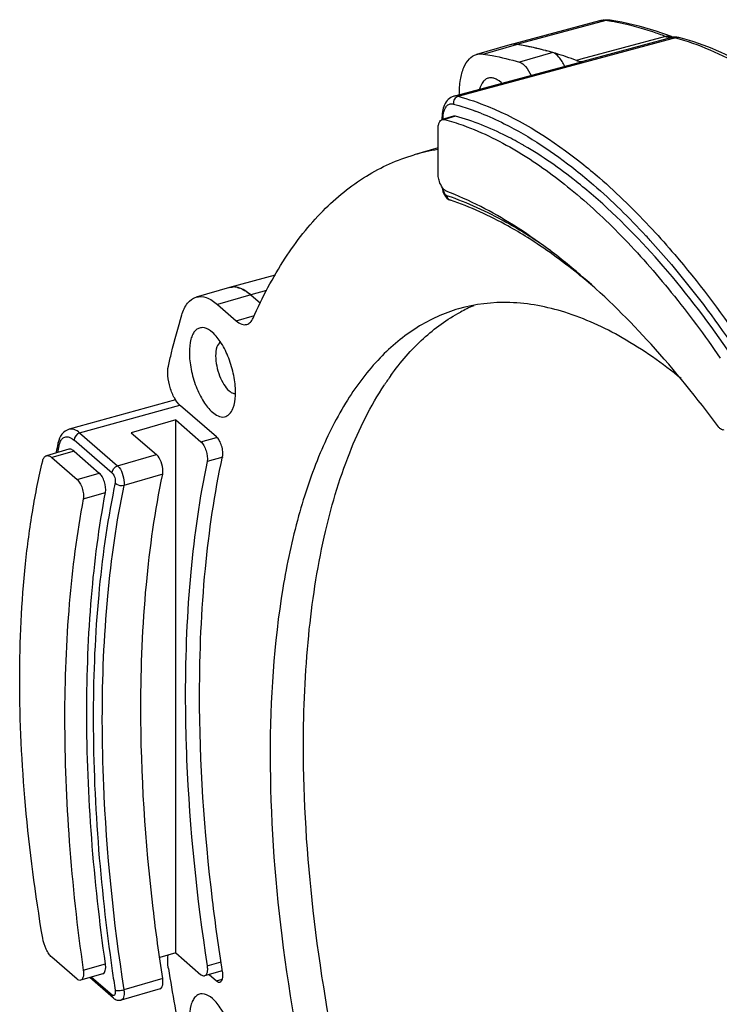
# Model space of a CAD drawing. Header units: millimetres. Extents: x 0 to 420, y 0 to 297.
# Tile 49 of 105: x 172 to 188, y 110 to 133. Entities that reach past the tile are written whole.
import ezdxf

# ---------------------------------------------------------------- set-up
doc = ezdxf.new("R2010")
doc.units = ezdxf.units.MM
doc.header["$LTSCALE"] = 23.1
doc.layers.get('0').update_dxf_attribs({"linetype": 'CONTINUOUS'})

msp = doc.modelspace()

# ---------------------------------------------------------------- linework, layer by layer
at = {"color": 7, "linetype": 'Continuous'}
for p, q in [((185.2836, 132.7599), (183.1891, 132.199)), ((185.431, 132.7667), (183.34, 132.2059)), ((186.8252, 132.3937), (184.8444, 131.8591)), ((184.8675, 131.7736), (186.979, 132.3443)), ((186.9764, 132.3689), (184.8932, 131.8058)), ((186.9671, 132.388), (186.9672, 132.3879)), ((187.0227, 132.3765), (186.9764, 132.3688)), ((186.979, 132.3443), (187.0432, 132.3617)), ((187.0232, 132.3766), (187.0227, 132.3765)), ((183.1828, 132.1972), (182.4034, 131.9722)), ((182.5606, 131.9809), (183.34, 132.2059)), ((184.0201, 132.0627), (184.0333, 132.0592)), ((184.0202, 132.0624), (184.0333, 132.0592)), ((181.8745, 130.9937), (184.8603, 131.8004)), ((184.1877, 132.016), (183.4083, 131.791)), ((184.8444, 131.8591), (184.7404, 131.831)), ((184.8603, 131.8003), (184.8931, 131.806)), ((181.9755, 130.992), (184.8675, 131.7736)), ((182.9776, 131.3137), (182.9313, 131.3504)), ((181.8647, 130.5249), (181.6048, 130.4499)), ((181.9164, 130.5244), (181.6566, 130.4494)), ((181.5046, 129.1885), (181.5046, 130.2123)), ((181.5046, 129.7831), (180.946, 129.6218)), ((183.5222, 129.8351), (183.5056, 129.8447)), ((183.5223, 129.8342), (183.5056, 129.8446)), ((183.4198, 129.6665), (183.426, 129.6627)), ((183.4198, 129.6663), (183.426, 129.6627)), ((177.6943, 126.8036), (176.6299, 126.5185)), ((176.6236, 126.5168), (175.8442, 126.2918)), ((185.1848, 126.4979), (185.1686, 126.512)), ((177.1228, 126.3462), (176.3434, 126.1212)), ((177.4912, 126.4461), (177.1228, 126.3462)), ((177.1228, 126.3462), (177.3482, 126.1511)), ((176.3434, 126.1212), (176.7844, 125.7393)), ((176.7844, 125.7393), (177.2078, 125.8615)), ((176.2276, 125.4681), (176.1813, 125.5047)), ((175.3674, 123.8897), (172.8745, 123.2004)), ((173.1211, 123.1143), (175.4683, 123.7633)), ((176.3213, 123.0227), (175.4816, 123.7499)), ((175.3678, 123.4185), (174.3286, 123.1185)), ((175.3678, 110.9477), (175.3678, 123.4185)), ((175.3678, 123.4185), (175.9596, 122.906)), ((173.1211, 123.1143), (174.011, 122.3435)), ((174.3286, 123.1185), (174.9203, 122.606)), ((173.8811, 122.1761), (172.9912, 122.9469)), ((175.9596, 122.906), (176.3245, 123.0114)), ((172.865, 122.7309), (172.3453, 122.5809)), ((172.9898, 122.6883), (172.4702, 122.5383)), ((172.9898, 122.6883), (173.5808, 122.1764)), ((174.011, 122.3435), (174.9203, 122.606)), ((172.4701, 122.5383), (173.0612, 122.0264)), ((176.4671, 122.551), (176.103, 122.4459)), ((173.0612, 122.0264), (173.5808, 122.1764)), ((175.0638, 122.1459), (174.1544, 121.8834)), ((173.2057, 121.5716), (173.7253, 121.7216)), ((173.0612, 110.335), (172.4701, 110.8469)), ((175.3678, 110.9477), (174.994, 110.8398)), ((175.3678, 110.9477), (175.9596, 110.4353)), ((173.2057, 110.5395), (173.7253, 110.6895)), ((176.103, 110.647), (176.4301, 110.7414)), ((173.664, 110.4566), (173.1444, 110.3066)), ((173.9128, 109.8893), (173.3593, 110.3686)), ((173.4013, 110.3807), (173.8811, 109.9652)), ((176.4584, 110.5268), (176.0428, 110.4069)), ((176.1523, 110.4385), (176.3213, 110.2921)), ((175.0638, 110.347), (174.1544, 110.0845)), ((176.3213, 110.2921), (176.459, 110.3319)), ((175.0035, 110.1069), (174.0942, 109.8444)), ((176.2276, 109.8796), (176.1813, 109.9162))]:
    msp.add_line(p, q, dxfattribs=at)
for points in [[(187.0232, 132.3766), (187.0207, 132.3765), (187.0098, 132.377), (186.9945, 132.3796), (186.9754, 132.385), (186.9672, 132.3879)], [(185.1848, 126.4972), (185.173, 126.5081), (185.1686, 126.5117)]]:
    msp.add_lwpolyline(points, dxfattribs=at)
for centre, radius, start, end in [((184.4905, 126.6738), 6.1651, 80.33828, 81.22527), ((184.4681, 126.5431), 6.2976, 79.09603, 80.33694), ((186.9568, 132.6655), 0.2974, 272.13381, 273.78295), ((187.0514, 131.9511), 0.4264, 84.31337, 93.77086), ((186.9824, 132.1334), 0.2363, 75.07571, 77.93031), ((185.6095, 127.0165), 5.5342, 73.8157, 74.98558), ((187.049, 131.93), 0.4477, 74.94752, 84.28009), ((183.2764, 131.8725), 0.3379, 104.91537, 106.0245), ((183.2764, 131.8724), 0.338, 104.90702, 105.63514), ((182.3876, 126.0396), 6.2394, 79.30343, 81.22039), ((182.3613, 125.8968), 6.3847, 78.93868, 79.30923), ((182.3322, 125.7509), 6.5334, 77.13487, 78.93309), ((182.299, 125.6028), 6.6852, 76.81101, 77.14038), ((182.2624, 125.4494), 6.8429, 75.11549, 76.80563), ((182.1928, 125.1875), 7.1139, 73.66478, 75.00558), ((182.1442, 125.0205), 7.2878, 73.06039, 73.66766), ((182.0347, 124.6679), 7.657, 69.30651, 73.04548), ((184.8719, 132.1167), 0.3115, 269.39882, 273.90089), ((182.4887, 130.7494), 0.7466, 47.28266, 49.09294), ((180.167, 124.7132), 6.3307, 69.16522, 69.61934), ((181.6315, 130.4524), 0.0372, 180.23787, 187.82989), ((182.5547, 130.4202), 0.9402, 174.33662, 177.91773), ((180.124, 124.6005), 6.4513, 68.33087, 69.16401), ((182.1798, 125.3427), 4.4534, 98.75187, 106.07621), ((182.0468, 128.916), 0.4527, 186.07313, 188.20188), ((181.9458, 128.8823), 0.3319, 187.31796, 204.91058), ((179.4881, 122.0343), 6.9936, 70.54525, 71.46413), ((177.2394, 117.7662), 11.8316, 54.34479, 57.34658), ((172.9336, 115.2739), 18.3188, 42.36673, 42.83486), ((176.7176, 126.1913), 0.3387, 105.52235, 106.10477), ((176.7176, 126.1913), 0.3388, 105.00451, 105.52235), ((176.7202, 126.1441), 0.3861, 83.32626, 91.04943), ((176.7147, 126.0961), 0.4344, 77.28376, 83.3328), ((176.6724, 125.953), 0.5839, 65.78495, 70.50161), ((176.5444, 125.7121), 0.857, 56.63102, 57.82217), ((183.8466, 122.5522), 3.8476, 113.0799, 118.20251), ((185.8684, 120.535), 6.7296, 144.37558, 146.57049), ((188.4335, 119.107), 16.2588, 166.5536, 167.40842), ((188.1934, 119.0954), 15.9955, 166.55196, 167.12502), ((193.5197, 117.858), 19.9894, 168.19917, 168.59457), ((221.638, 117.3873), 48.2432, 188.1723, 188.72276), ((230.5369, 119.6745), 56.0819, 189.32949, 191.1363)]:
    msp.add_arc(centre, radius, start, end, dxfattribs=at)
for points in [[(185.2836, 132.7599), (185.3628, 132.7811), (185.4482, 132.7847), (185.5292, 132.7722)], [(185.5292, 132.7722), (185.4968, 132.7772), (185.4626, 132.7752), (185.431, 132.7667)], [(186.9764, 132.3687), (186.9949, 132.37), (187.0137, 132.3683), (187.0318, 132.3645)], [(187.1653, 132.3623), (187.126, 132.3728), (187.0825, 132.3723), (187.0432, 132.3617)], [(181.6191, 130.5129), (181.6219, 130.5416), (181.6262, 130.5702), (181.6324, 130.5983)], [(181.9164, 130.5244), (181.8998, 130.5289), (181.8813, 130.5296), (181.8648, 130.5249)], [(181.5987, 128.8514), (181.607, 128.7939), (181.6258, 128.7367), (181.6544, 128.6862)], [(181.6544, 128.6862), (181.6852, 128.6318), (181.7343, 128.5803), (181.7936, 128.5604)], [(181.7113, 128.6651), (181.7048, 128.6673), (181.6988, 128.671), (181.6934, 128.6752)], [(176.6299, 126.5185), (176.657, 126.5257), (176.6851, 126.5296), (176.7132, 126.5301)], [(176.8103, 126.5199), (176.8296, 126.5155), (176.8486, 126.51), (176.8673, 126.5034)], [(176.9119, 126.4855), (176.9426, 126.4717), (176.9723, 126.4554), (177.0008, 126.4375)], [(176.6173, 124.0996), (176.6327, 124.0863), (176.6491, 124.0741), (176.6666, 124.0637)], [(173.1211, 123.1143), (173.0532, 123.0947), (172.9912, 123.0175), (172.9912, 122.9469)], [(172.6364, 122.8154), (172.6191, 122.8333), (172.6147, 122.864), (172.6205, 122.8883)], [(173.8811, 122.1761), (173.8811, 122.2468), (173.9432, 122.324), (174.011, 122.3435)], [(175.0638, 122.1459), (175.0686, 122.169), (175.0703, 122.1928), (175.0703, 122.2163)], [(174.161, 121.9538), (174.161, 121.9303), (174.1593, 121.9065), (174.1544, 121.8834)], [(175.0703, 110.2652), (175.0703, 110.2925), (175.0679, 110.32), (175.0638, 110.347)], [(173.8992, 109.9534), (173.8926, 109.9563), (173.8866, 109.9605), (173.8811, 109.9652)], [(174.1544, 110.0845), (174.1586, 110.0575), (174.161, 110.03), (174.161, 110.0027)]]:
    msp.add_open_spline(points, degree=3, dxfattribs=at)
for points, knots in [([(185.431, 132.7667), (185.4183, 132.7686), (185.3692, 132.7739), (185.319, 132.7693), (185.2836, 132.7599)], [0, 0, 0, 0, 0.2588467, 1, 1, 1, 1]), ([(186.9671, 132.388), (186.8471, 132.4331), (186.3784, 132.5972), (185.8932, 132.7161), (185.5292, 132.7722)], [0, 0, 0, 0, 0.2582432, 1, 1, 1, 1]), ([(186.8252, 132.3938), (186.7276, 132.4305), (186.3464, 132.5656), (185.9541, 132.6703), (185.6594, 132.7271)], [0, 0, 0, 0, 0.2577814, 1, 1, 1, 1]), ([(186.8252, 132.3938), (186.8594, 132.403), (186.9094, 132.4055), (186.9555, 132.3923), (186.9671, 132.3879)], [0, 0, 0, 0, 0.7400861, 1, 1, 1, 1]), ([(186.8252, 132.3938), (186.8373, 132.3892), (186.8833, 132.374), (186.9323, 132.367), (186.9678, 132.3683)], [0, 0, 0, 0, 0.2658339, 1, 1, 1, 1]), ([(193.6369, 126.6515), (193.1421, 127.3758), (192.1411, 128.7025), (190.5118, 130.3896), (188.8731, 131.6284), (187.713, 132.1686), (187.1521, 132.3314)], [0, 0, 0, 0, 0.3001985, 0.5674967, 0.8001269, 1, 1, 1, 1]), ([(193.8311, 126.6163), (193.3283, 127.3523), (192.3089, 128.7008), (190.6421, 130.4134), (188.9522, 131.6689), (187.7491, 132.2057), (187.1653, 132.3623)], [0, 0, 0, 0, 0.2984973, 0.5647415, 0.7976029, 1, 1, 1, 1]), ([(183.34, 132.2059), (183.3271, 132.2079), (183.2769, 132.2133), (183.2255, 132.2086), (183.1894, 132.199)], [0, 0, 0, 0, 0.2588366, 1, 1, 1, 1]), ([(184.1877, 132.016), (184.1167, 132.0367), (183.8374, 132.1136), (183.5532, 132.173), (183.34, 132.2059)], [0, 0, 0, 0, 0.2553388, 1, 1, 1, 1]), ([(182.0026, 131.0285), (182.0029, 131.1468), (182.0173, 131.3645), (182.0912, 131.6534), (182.2139, 131.8693), (182.3408, 131.9542), (182.4037, 131.9723)], [0, 0, 0, 0, 0.3268771, 0.6001781, 0.8190514, 1, 1, 1, 1]), ([(182.4037, 131.9723), (182.4411, 131.983), (182.4948, 131.9886), (182.5471, 131.983), (182.5606, 131.9809)], [0, 0, 0, 0, 0.74096, 1, 1, 1, 1]), ([(182.5606, 131.9809), (182.6307, 131.9701), (182.9162, 131.9209), (183.1983, 131.8523), (183.4083, 131.791)], [0, 0, 0, 0, 0.2449865, 1, 1, 1, 1]), ([(184.4651, 131.6941), (184.4302, 131.7709), (184.3592, 131.8958), (184.2451, 131.9992), (184.1877, 132.016)], [0, 0, 0, 0, 0.5853808, 1, 1, 1, 1]), ([(184.7405, 131.8309), (184.7513, 131.8268), (184.7927, 131.8129), (184.8365, 131.8056), (184.8687, 131.8053)], [0, 0, 0, 0, 0.2642702, 1, 1, 1, 1]), ([(183.4083, 131.791), (183.464, 131.7747), (183.5752, 131.6758), (183.6453, 131.5556), (183.6799, 131.4816)], [0, 0, 0, 0, 0.4154549, 1, 1, 1, 1]), ([(182.7074, 131.4222), (182.6815, 131.4187), (182.6287, 131.4006), (182.5339, 131.318), (182.4944, 131.2238), (182.4754, 131.157)], [0, 0, 0, 0, 0.211402, 0.4379943, 1, 1, 1, 1]), ([(182.8256, 131.4075), (182.8156, 131.4111), (182.7774, 131.4228), (182.7364, 131.4261), (182.7074, 131.4222)], [0, 0, 0, 0, 0.2672901, 1, 1, 1, 1]), ([(182.9313, 131.3503), (182.9226, 131.3566), (182.8893, 131.3791), (182.8533, 131.3976), (182.8256, 131.4075)], [0, 0, 0, 0, 0.2678524, 1, 1, 1, 1]), ([(181.8745, 130.9936), (181.8259, 130.9805), (181.7341, 130.9262), (181.6473, 130.7922), (181.6025, 130.6298), (181.5943, 130.5135), (181.5943, 130.4523)], [0, 0, 0, 0, 0.231807, 0.4663317, 0.7182752, 1, 1, 1, 1]), ([(181.9755, 130.9919), (181.9405, 130.9825), (181.8767, 130.9299), (181.8613, 130.8502), (181.8673, 130.8124)], [0, 0, 0, 0, 0.4864814, 1, 1, 1, 1]), ([(181.9755, 130.992), (181.9669, 130.9943), (181.9337, 131.0014), (181.8986, 131.0001), (181.8745, 130.9936)], [0, 0, 0, 0, 0.2640144, 1, 1, 1, 1]), ([(181.9755, 130.992), (182.2153, 130.9268), (183.2571, 130.5663), (184.1991, 129.9582), (184.8648, 129.4279)], [0, 0, 0, 0, 0.2259658, 1, 1, 1, 1]), ([(181.6324, 130.5983), (181.6405, 130.6347), (181.6608, 130.6994), (181.7135, 130.7784), (181.7881, 130.8204), (181.8425, 130.8167), (181.8677, 130.8099)], [0, 0, 0, 0, 0.3130375, 0.5656519, 0.7803732, 1, 1, 1, 1]), ([(181.8677, 130.8099), (181.9095, 130.7985), (182.0793, 130.7502), (182.2469, 130.6939), (182.3717, 130.6476)], [0, 0, 0, 0, 0.2457285, 1, 1, 1, 1]), ([(181.5317, 130.3744), (181.5394, 130.3925), (181.5577, 130.4244), (181.5891, 130.4454), (181.6048, 130.4499)], [0, 0, 0, 0, 0.5470578, 1, 1, 1, 1]), ([(181.6048, 130.4499), (181.6088, 130.451), (181.6259, 130.4546), (181.6438, 130.4528), (181.6565, 130.4494)], [0, 0, 0, 0, 0.2411149, 1, 1, 1, 1]), ([(181.6565, 130.4494), (181.8026, 130.4097), (182.4172, 130.2145), (182.9987, 129.9228), (183.4198, 129.6665)], [0, 0, 0, 0, 0.2348876, 1, 1, 1, 1]), ([(183.5056, 129.8447), (183.3733, 129.9211), (182.866, 130.1959), (182.3258, 130.4131), (181.9164, 130.5244)], [0, 0, 0, 0, 0.2647358, 1, 1, 1, 1]), ([(182.5061, 130.5959), (182.6922, 130.522), (183.4827, 130.1649), (184.2091, 129.6763), (184.7303, 129.2615)], [0, 0, 0, 0, 0.231137, 1, 1, 1, 1]), ([(181.5046, 130.2123), (181.5046, 130.2423), (181.5081, 130.2974), (181.5218, 130.3514), (181.5317, 130.3744)], [0, 0, 0, 0, 0.5451784, 1, 1, 1, 1]), ([(185.1394, 128.6642), (185.0064, 128.7793), (184.4944, 129.2052), (183.9462, 129.5891), (183.5222, 129.8351)], [0, 0, 0, 0, 0.264065, 1, 1, 1, 1]), ([(177.178, 125.8001), (177.3924, 126.2846), (177.8617, 127.1782), (178.7506, 128.3184), (179.7769, 129.1598), (180.5545, 129.5089), (180.9466, 129.622)], [0, 0, 0, 0, 0.287262, 0.5445976, 0.778734, 1, 1, 1, 1]), ([(183.426, 129.6627), (183.8388, 129.411), (184.6676, 128.8094), (185.847, 127.7102), (187.0123, 126.3824), (187.7419, 125.3936), (188.1026, 124.867)], [0, 0, 0, 0, 0.2151075, 0.4539089, 0.7160222, 1, 1, 1, 1]), ([(184.7303, 129.2615), (184.8693, 129.1509), (185.4443, 128.6724), (185.9793, 128.1467), (186.367, 127.7286)], [0, 0, 0, 0, 0.2375086, 1, 1, 1, 1]), ([(184.8648, 129.4279), (185.0054, 129.3159), (185.5869, 128.8312), (186.1279, 128.2988), (186.5199, 127.8753)], [0, 0, 0, 0, 0.2374711, 1, 1, 1, 1]), ([(181.536, 129.0021), (181.531, 129.0178), (181.5138, 129.0785), (181.5046, 129.1418), (181.5046, 129.1885)], [0, 0, 0, 0, 0.2607282, 1, 1, 1, 1]), ([(181.6949, 128.7734), (181.6786, 128.7797), (181.6454, 128.8035), (181.5852, 128.8773), (181.5529, 128.9496), (181.536, 129.0021)], [0, 0, 0, 0, 0.183767, 0.4187954, 1, 1, 1, 1]), ([(181.6934, 128.6752), (181.6887, 128.6788), (181.6684, 128.698), (181.654, 128.7226), (181.6448, 128.7425)], [0, 0, 0, 0, 0.2108293, 1, 1, 1, 1]), ([(188.0642, 123.2574), (187.5693, 123.9253), (186.5718, 125.1579), (185.203, 126.5226), (184.098, 127.4185), (183.0624, 128.1355), (182.2456, 128.5627), (181.6949, 128.7734)], [0, 0, 0, 0, 0.2924943, 0.5569496, 0.6783463, 0.7925177, 1, 1, 1, 1]), ([(181.7113, 128.6651), (181.7149, 128.6416), (181.7327, 128.5965), (181.7724, 128.5675), (181.7936, 128.5604)], [0, 0, 0, 0, 0.5165202, 1, 1, 1, 1]), ([(183.6232, 127.7279), (183.4733, 127.8238), (182.8974, 128.1728), (182.2846, 128.4636), (181.8174, 128.6286)], [0, 0, 0, 0, 0.2642538, 1, 1, 1, 1]), ([(188.3624, 124.942), (187.8704, 125.6604), (186.8756, 126.9741), (185.7243, 128.1576), (185.1394, 128.6642)], [0, 0, 0, 0, 0.5294555, 1, 1, 1, 1]), ([(183.5976, 127.6864), (183.4474, 127.7807), (182.8722, 128.1223), (182.2597, 128.4041), (181.7936, 128.5604)], [0, 0, 0, 0, 0.2651664, 1, 1, 1, 1]), ([(185.1686, 126.512), (185.039, 126.6241), (184.5374, 127.044), (184.0064, 127.4296), (183.5976, 127.6864)], [0, 0, 0, 0, 0.2619659, 1, 1, 1, 1]), ([(186.5199, 127.8753), (186.6973, 127.6835), (187.4283, 126.8589), (188.0927, 125.9765), (188.5676, 125.2831)], [0, 0, 0, 0, 0.2371617, 1, 1, 1, 1]), ([(186.4683, 127.6184), (186.6365, 127.434), (187.3279, 126.6444), (187.9592, 125.803), (188.4111, 125.1431)], [0, 0, 0, 0, 0.2378007, 1, 1, 1, 1]), ([(177.1228, 126.3462), (177.0892, 126.3753), (176.9707, 126.4676), (176.82, 126.5323), (176.7132, 126.5301)], [0, 0, 0, 0, 0.293741, 1, 1, 1, 1]), ([(175.5109, 125.8758), (175.5404, 125.9745), (175.6119, 126.1482), (175.7671, 126.2695), (175.8442, 126.2917)], [0, 0, 0, 0, 0.5620434, 1, 1, 1, 1]), ([(175.8442, 126.2917), (175.9206, 126.3138), (176.1144, 126.2948), (176.2664, 126.1879), (176.3434, 126.1212)], [0, 0, 0, 0, 0.4386307, 1, 1, 1, 1]), ([(177.0158, 126.4278), (177.0248, 126.4219), (177.0618, 126.3965), (177.0971, 126.3685), (177.1228, 126.3462)], [0, 0, 0, 0, 0.2403127, 1, 1, 1, 1]), ([(187.1881, 124.3864), (186.7557, 124.7389), (185.8971, 125.3484), (184.5411, 125.9736), (183.2221, 126.2282), (182.373, 126.1307), (181.9858, 126.0189)], [0, 0, 0, 0, 0.2958938, 0.5556508, 0.786205, 1, 1, 1, 1]), ([(175.1968, 124.6796), (175.2203, 124.7822), (175.3155, 125.1834), (175.4231, 125.5816), (175.5109, 125.8758)], [0, 0, 0, 0, 0.2554183, 1, 1, 1, 1]), ([(181.9858, 126.0189), (181.646, 125.9207), (180.9717, 125.6142), (180.0873, 124.8712), (179.3266, 123.8627), (178.695, 122.608), (178.197, 121.1248), (177.6973, 118.7695), (177.5776, 116.8776), (177.5776, 115.5694)], [0, 0, 0, 0, 0.0881573, 0.1817501, 0.2850738, 0.4008528, 0.5304058, 0.6739557, 1, 1, 1, 1]), ([(180.3982, 124.4548), (180.6234, 124.7688), (181.1099, 125.3348), (181.7161, 125.7757), (182.0283, 125.943)], [0, 0, 0, 0, 0.5217753, 1, 1, 1, 1]), ([(176.1813, 125.5047), (176.1256, 125.5446), (176.0298, 125.5918), (175.9, 125.5674), (175.8221, 125.51), (175.762, 125.4202), (175.7001, 125.2504), (175.6876, 125.1036), (175.6876, 125.0004)], [0, 0, 0, 0, 0.2230718, 0.3173212, 0.4155957, 0.529277, 0.6642907, 1, 1, 1, 1]), ([(176.7844, 125.7393), (176.8229, 125.706), (176.899, 125.6525), (176.9959, 125.643), (177.0341, 125.6541)], [0, 0, 0, 0, 0.5613947, 1, 1, 1, 1]), ([(177.0341, 125.6541), (177.0647, 125.6629), (177.1263, 125.7034), (177.1626, 125.7652), (177.178, 125.8001)], [0, 0, 0, 0, 0.4544087, 1, 1, 1, 1]), ([(176.7676, 124.0651), (176.7676, 124.197), (176.7359, 124.4695), (176.6231, 124.8594), (176.4579, 125.2035), (176.3094, 125.3972), (176.2276, 125.4681)], [0, 0, 0, 0, 0.2574622, 0.5316178, 0.7888605, 1, 1, 1, 1]), ([(176.419, 125.2409), (176.377, 125.2182), (176.3111, 125.1057), (176.3023, 124.9882), (176.3023, 124.918)], [0, 0, 0, 0, 0.4049723, 1, 1, 1, 1]), ([(175.6876, 125.0004), (175.6876, 124.8685), (175.7194, 124.5961), (175.7953, 124.3332), (175.8458, 124.2021)], [0, 0, 0, 0, 0.484299, 1, 1, 1, 1]), ([(176.3023, 124.918), (176.3023, 124.7598), (176.3542, 124.5232), (176.4829, 124.254), (176.5696, 124.141), (176.6173, 124.0996)], [0, 0, 0, 0, 0.5306324, 0.7884139, 1, 1, 1, 1]), ([(175.4816, 123.7499), (175.4256, 123.7984), (175.3282, 123.9361), (175.2296, 124.1746), (175.1773, 124.4312), (175.1794, 124.604), (175.1968, 124.6796)], [0, 0, 0, 0, 0.221388, 0.4928292, 0.7682308, 1, 1, 1, 1]), ([(175.8458, 124.2021), (175.8931, 124.0791), (175.9973, 123.8619), (176.1459, 123.6683), (176.2276, 123.5974)], [0, 0, 0, 0, 0.5492156, 1, 1, 1, 1]), ([(178.3571, 115.7944), (178.3571, 116.6553), (178.4274, 118.2952), (178.7753, 120.6), (179.3522, 122.5848), (179.9238, 123.7453), (180.2521, 124.2424)], [0, 0, 0, 0, 0.2947169, 0.5609294, 0.7960439, 1, 1, 1, 1]), ([(176.6666, 124.0637), (176.675, 124.0588), (176.7058, 124.0426), (176.7415, 124.0339), (176.7666, 124.0355)], [0, 0, 0, 0, 0.279372, 1, 1, 1, 1]), ([(176.7062, 123.6852), (176.7168, 123.7111), (176.7567, 123.8338), (176.7676, 123.9643), (176.7676, 124.0651)], [0, 0, 0, 0, 0.2173651, 1, 1, 1, 1]), ([(176.2276, 123.5974), (176.3031, 123.5321), (176.4563, 123.4456), (176.6388, 123.5495), (176.6863, 123.6363), (176.7062, 123.6852)], [0, 0, 0, 0, 0.5102465, 0.7305195, 1, 1, 1, 1]), ([(172.8747, 123.2005), (172.8092, 123.1824), (172.688, 123.0916), (172.6371, 122.9573), (172.6204, 122.8878)], [0, 0, 0, 0, 0.4871124, 1, 1, 1, 1]), ([(173.1211, 123.1143), (173.0831, 123.1473), (173.0082, 123.2005), (172.9126, 123.2109), (172.8747, 123.2005)], [0, 0, 0, 0, 0.5615215, 1, 1, 1, 1]), ([(188.1878, 123.1845), (188.1786, 123.1819), (188.1504, 123.1816), (188.1052, 123.208), (188.0781, 123.2387), (188.0642, 123.2574)], [0, 0, 0, 0, 0.1894154, 0.5375979, 1, 1, 1, 1]), ([(172.6364, 122.8154), (172.6394, 122.8281), (172.652, 122.8738), (172.6713, 122.9182), (172.6908, 122.9465)], [0, 0, 0, 0, 0.2765814, 1, 1, 1, 1]), ([(172.6908, 122.9465), (172.6964, 122.9546), (172.7184, 122.9829), (172.7487, 123.0056), (172.7732, 123.0147)], [0, 0, 0, 0, 0.2732062, 1, 1, 1, 1]), ([(172.7732, 123.0147), (172.8056, 123.0267), (172.8911, 123.0227), (172.9576, 122.9759), (172.9912, 122.9469)], [0, 0, 0, 0, 0.4373413, 1, 1, 1, 1]), ([(175.9596, 122.906), (175.9872, 122.8821), (176.0356, 122.8142), (176.0982, 122.6623), (176.1201, 122.5279), (176.103, 122.4459)], [0, 0, 0, 0, 0.2212854, 0.4925412, 1, 1, 1, 1]), ([(176.4643, 122.5608), (176.4725, 122.5986), (176.4731, 122.6847), (176.4466, 122.8122), (176.3974, 122.9305), (176.349, 122.9987), (176.3213, 123.0227)], [0, 0, 0, 0, 0.2330739, 0.508444, 0.7791624, 1, 1, 1, 1]), ([(172.2573, 122.4594), (172.261, 122.4749), (172.2698, 122.5033), (172.2894, 122.5402), (172.3144, 122.5673), (172.335, 122.5779), (172.3453, 122.5809)], [0, 0, 0, 0, 0.3047303, 0.5676191, 0.7944892, 1, 1, 1, 1]), ([(172.3453, 122.5809), (172.3545, 122.5836), (172.375, 122.5858), (172.4068, 122.5789), (172.4393, 122.5627), (172.4598, 122.5472), (172.4701, 122.5383)], [0, 0, 0, 0, 0.2111338, 0.4404633, 0.7013605, 1, 1, 1, 1]), ([(172.9898, 122.6882), (172.9795, 122.6972), (172.9445, 122.7242), (172.895, 122.7396), (172.865, 122.7309)], [0, 0, 0, 0, 0.3038364, 1, 1, 1, 1]), ([(175.0703, 122.2163), (175.0703, 122.2917), (175.039, 122.4315), (174.9704, 122.5627), (174.9203, 122.606)], [0, 0, 0, 0, 0.5322903, 1, 1, 1, 1]), ([(172.2573, 111.2945), (172.0835, 112.3223), (171.819, 114.3331), (171.6755, 117.2639), (171.7792, 119.5738), (172.0063, 121.2779), (172.1656, 122.076), (172.2573, 122.4594)], [0, 0, 0, 0, 0.2783981, 0.5410447, 0.7828508, 0.8947028, 1, 1, 1, 1]), ([(176.103, 122.4459), (175.9248, 121.593), (175.6674, 119.7771), (175.5928, 117.9464), (175.5928, 116.9883)], [0, 0, 0, 0, 0.4762859, 1, 1, 1, 1]), ([(175.9276, 116.9983), (175.9276, 117.9768), (176.0057, 119.8434), (176.2765, 121.694), (176.4643, 122.5608)], [0, 0, 0, 0, 0.5245605, 1, 1, 1, 1]), ([(173.7253, 121.7216), (173.7406, 121.8035), (173.7186, 121.9361), (173.6558, 122.0861), (173.608, 122.1528), (173.5808, 122.1764)], [0, 0, 0, 0, 0.5097944, 0.7797443, 1, 1, 1, 1]), ([(173.8811, 122.1761), (173.9116, 122.1497), (173.9473, 122.071), (173.9614, 121.9871), (173.9528, 121.9461)], [0, 0, 0, 0, 0.4904739, 1, 1, 1, 1]), ([(174.011, 122.3435), (174.0611, 122.3002), (174.1297, 122.169), (174.161, 122.0292), (174.161, 121.9538)], [0, 0, 0, 0, 0.4678488, 1, 1, 1, 1]), ([(174.5536, 116.6883), (174.5536, 117.6464), (174.6282, 119.4771), (174.8855, 121.293), (175.0638, 122.1459)], [0, 0, 0, 0, 0.5237141, 1, 1, 1, 1]), ([(173.0612, 122.0264), (173.0884, 122.0028), (173.136, 121.9363), (173.185, 121.8205), (173.2122, 121.6948), (173.2128, 121.6097), (173.2057, 121.5716)], [0, 0, 0, 0, 0.2194723, 0.4885283, 0.7638854, 1, 1, 1, 1]), ([(174.1544, 121.8834), (174.1011, 121.868), (174.0173, 121.8825), (173.9628, 121.9321), (173.9528, 121.9461)], [0, 0, 0, 0, 0.7638397, 1, 1, 1, 1]), ([(173.7253, 110.6895), (173.4496, 112.64), (173.2159, 115.5104), (173.3538, 119.2017), (173.5737, 120.9119), (173.7253, 121.7216)], [0, 0, 0, 0, 0.5337478, 0.776805, 1, 1, 1, 1]), ([(173.9251, 121.8109), (173.7595, 120.9901), (173.5177, 119.2489), (173.357, 115.4733), (173.5974, 112.5307), (173.8847, 110.5295)], [0, 0, 0, 0, 0.2217968, 0.4645187, 1, 1, 1, 1]), ([(174.1544, 121.8834), (173.9762, 121.0305), (173.7188, 119.2146), (173.6443, 117.3839), (173.6443, 116.4258)], [0, 0, 0, 0, 0.4762857, 1, 1, 1, 1]), ([(173.2057, 121.5716), (173.0541, 120.7619), (172.8343, 119.0518), (172.7337, 116.3698), (172.849, 113.5015), (173.0642, 111.5405), (173.2057, 110.5395)], [0, 0, 0, 0, 0.2231223, 0.4661002, 0.7261883, 1, 1, 1, 1]), ([(175.5928, 116.9883), (175.5928, 116.4804), (175.6392, 114.3588), (175.8583, 112.2423), (176.103, 110.647)], [0, 0, 0, 0, 0.2393506, 1, 1, 1, 1]), ([(176.4643, 110.5064), (176.3764, 111.0642), (176.0761, 113.2159), (175.9276, 115.3905), (175.9276, 116.9983)], [0, 0, 0, 0, 0.2599445, 1, 1, 1, 1]), ([(175.0638, 110.347), (174.9802, 110.8918), (174.6945, 112.9941), (174.5536, 115.1178), (174.5536, 116.6883)], [0, 0, 0, 0, 0.259783, 1, 1, 1, 1]), ([(173.6443, 116.4258), (173.6443, 115.9179), (173.6907, 113.7963), (173.9097, 111.6798), (174.1544, 110.0845)], [0, 0, 0, 0, 0.2393505, 1, 1, 1, 1]), ([(189.7271, 88.9904), (188.9545, 89.4586), (187.4167, 90.7335), (185.3609, 93.1976), (183.4296, 96.2832), (181.7104, 99.8558), (180.2796, 103.7581), (179.2025, 107.8148), (178.5274, 111.8424), (178.3571, 114.507), (178.3571, 115.7944)], [0, 0, 0, 0, 0.0902225, 0.1974051, 0.3195004, 0.452822, 0.5927107, 0.7340003, 0.8714208, 1, 1, 1, 1]), ([(177.5776, 115.5694), (177.5776, 114.1579), (177.782, 111.233), (178.5826, 106.8279), (179.8508, 102.4285), (181.5188, 98.271), (183.4967, 94.5773), (185.3846, 91.9447), (186.984, 90.2581), (188.4478, 89.0121), (189.6595, 88.3141), (190.4798, 88.0559)], [0, 0, 0, 0, 0.1334887, 0.2764677, 0.4227254, 0.5657529, 0.699328, 0.8181313, 0.870826, 0.9186766, 1, 1, 1, 1]), ([(172.4701, 110.8469), (172.4439, 110.8696), (172.3946, 110.9287), (172.3124, 111.0752), (172.2725, 111.2043), (172.2573, 111.2945)], [0, 0, 0, 0, 0.2068088, 0.4542529, 1, 1, 1, 1]), ([(175.1968, 110.5829), (175.1921, 110.6116), (175.1787, 110.716), (175.179, 110.8235), (175.1943, 110.8983)], [0, 0, 0, 0, 0.2760033, 1, 1, 1, 1]), ([(173.664, 110.4566), (173.6945, 110.4654), (173.7258, 110.5265), (173.7327, 110.6079), (173.7293, 110.6613), (173.7253, 110.6895)], [0, 0, 0, 0, 0.3766365, 0.6621331, 1, 1, 1, 1]), ([(176.103, 110.647), (176.1074, 110.618), (176.1115, 110.5631), (176.1054, 110.4795), (176.074, 110.4159), (176.0427, 110.4068)], [0, 0, 0, 0, 0.3380807, 0.6243735, 1, 1, 1, 1]), ([(173.2057, 110.5395), (173.2097, 110.5113), (173.2135, 110.4587), (173.207, 110.3959), (173.1933, 110.3552), (173.1774, 110.3263), (173.1581, 110.3106), (173.1445, 110.3066)], [0, 0, 0, 0, 0.333384, 0.6148224, 0.7320695, 0.8335278, 1, 1, 1, 1]), ([(176.0427, 110.4068), (176.0366, 110.4051), (176.006, 110.4019), (175.9774, 110.4198), (175.9596, 110.4353)], [0, 0, 0, 0, 0.2137948, 1, 1, 1, 1]), ([(176.4044, 110.2637), (176.436, 110.2728), (176.4674, 110.3372), (176.4732, 110.4216), (176.4689, 110.4771), (176.4643, 110.5064)], [0, 0, 0, 0, 0.3753004, 0.6618645, 1, 1, 1, 1]), ([(173.1445, 110.3066), (173.1317, 110.3029), (173.0994, 110.3061), (173.0741, 110.3239), (173.0612, 110.335)], [0, 0, 0, 0, 0.4386101, 1, 1, 1, 1]), ([(175.0036, 110.1069), (175.0141, 110.1099), (175.042, 110.1288), (175.066, 110.1872), (175.0703, 110.2367), (175.0703, 110.2652)], [0, 0, 0, 0, 0.1810612, 0.5286858, 1, 1, 1, 1]), ([(176.3213, 110.2921), (176.3281, 110.2862), (176.3515, 110.2682), (176.3844, 110.2579), (176.4044, 110.2637)], [0, 0, 0, 0, 0.3033941, 1, 1, 1, 1]), ([(173.9128, 109.8893), (173.8974, 109.9026), (173.8835, 109.93), (173.8811, 109.9577), (173.8811, 109.9652)], [0, 0, 0, 0, 0.731976, 1, 1, 1, 1]), ([(173.9528, 110.071), (173.9556, 110.053), (173.9576, 110.0202), (173.9512, 109.9782), (173.9298, 109.9479), (173.9076, 109.9498), (173.8992, 109.9534)], [0, 0, 0, 0, 0.3534269, 0.6305241, 0.8232252, 1, 1, 1, 1]), ([(173.9528, 110.071), (173.9809, 110.0616), (174.051, 110.0638), (174.1178, 110.0739), (174.1544, 110.0845)], [0, 0, 0, 0, 0.4371436, 1, 1, 1, 1]), ([(174.161, 110.0027), (174.161, 109.9829), (174.1583, 109.927), (174.1317, 109.8552), (174.0942, 109.8444)], [0, 0, 0, 0, 0.3365529, 1, 1, 1, 1]), ([(176.1813, 109.9162), (176.1256, 109.9562), (176.0298, 110.0033), (175.9, 109.9789), (175.8221, 109.9216), (175.762, 109.8317), (175.7001, 109.6619), (175.6876, 109.5152), (175.6876, 109.4119)], [0, 0, 0, 0, 0.2230718, 0.3173212, 0.4155957, 0.529277, 0.6642907, 1, 1, 1, 1]), ([(173.9128, 109.8893), (173.9368, 109.8685), (173.9948, 109.8352), (174.063, 109.8353), (174.0942, 109.8444)], [0, 0, 0, 0, 0.4941731, 1, 1, 1, 1]), ([(176.7676, 108.4766), (176.7676, 108.6085), (176.7359, 108.881), (176.6231, 109.271), (176.4579, 109.6151), (176.3094, 109.8088), (176.2276, 109.8796)], [0, 0, 0, 0, 0.2574622, 0.5316178, 0.7888605, 1, 1, 1, 1])]:
    msp.add_open_spline(points, degree=3, knots=knots, dxfattribs=at)

doc.saveas('drawing.dxf')
